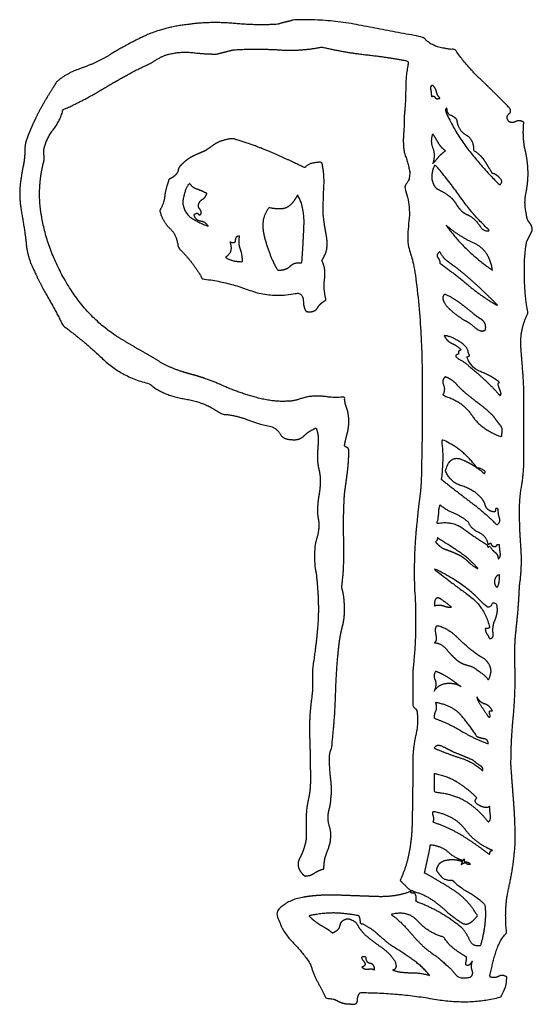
# Model space of a CAD drawing. Header units: millimetres. Extents: x 0 to 600, y 0 to 400.
# Tile 5 of 31: x 109.4 to 112.77, y 127.58 to 134.03. Entities that reach past the tile are written whole.
import ezdxf

# ---------------------------------------------------------------- set-up
doc = ezdxf.new("R2010")
doc.units = ezdxf.units.MM
doc.header["$MEASUREMENT"] = 0
doc.layers.add('EngraveText', color=5, linetype='Continuous')

msp = doc.modelspace()

# ---------------------------------------------------------------- linework, layer by layer
at = {"layer": 'EngraveText'}
for points, knots in [([(109.4278, 133.0785), (109.437, 133.1253), (109.437, 133.1672), (109.437, 133.2092), (109.4462, 133.2372), (109.4554, 133.2652), (109.4788, 133.321), (109.5021, 133.3767), (109.5347, 133.4373), (109.5673, 133.4979), (109.5999, 133.5493), (109.6325, 133.6007), (109.6421, 133.619), (109.6981, 133.675), (109.8052, 133.7124), (109.9124, 133.7498), (109.9867, 133.7961), (110.1079, 133.8709), (110.229, 133.9269), (110.3502, 133.9829), (110.5181, 134.0013), (110.6581, 134.0201), (110.8118, 134.0061), (110.9655, 133.9921), (111.0958, 134.0013), (111.1238, 134.0104), (111.1472, 134.0153), (111.1706, 134.0201), (111.1986, 134.0293), (111.4116, 134.0384), (111.6235, 133.9967), (111.8354, 133.9549), (112.0471, 133.9173), (112.093, 133.8709), (112.1343, 133.8569), (112.1756, 133.8429), (112.2587, 133.8338), (112.3322, 133.731), (112.4243, 133.6424), (112.5163, 133.5539), (112.6082, 133.4607), (112.6362, 133.4327), (112.613, 133.4141), (112.5898, 133.3955), (112.6082, 133.3675), (112.627, 133.3487), (112.6545, 133.3627), (112.6821, 133.3767), (112.7097, 133.3584), (112.7005, 133.2556), (112.7191, 133.1764), (112.7376, 133.0973), (112.7376, 133.0225), (112.7376, 132.9573), (112.7236, 132.8922), (112.7097, 132.827), (112.728, 132.7522), (112.728, 132.7242), (112.7468, 132.701), (112.7656, 132.6779), (112.7656, 132.6499), (112.756, 132.6311), (112.7468, 132.6125), (112.7376, 132.5939), (112.728, 132.5751), (112.7097, 132.4727), (112.7142, 132.333), (112.7188, 132.1933), (112.7376, 132.1093), (112.6817, 131.9973), (112.6911, 131.8808), (112.7005, 131.7642), (112.7097, 131.6339), (112.7097, 131.3822), (112.7097, 131.1305), (112.7097, 131.0562), (112.6957, 130.9768), (112.6817, 130.8974), (112.6817, 130.8231), (112.6817, 130.6923), (112.6911, 130.5712), (112.7005, 130.45), (112.6817, 130.3197), (112.676, 130.1797), (112.6602, 130.04), (112.6445, 129.9003), (112.6537, 129.7511), (112.6537, 129.5928), (112.6397, 129.4483), (112.6257, 129.3037), (112.6257, 129.1454), (112.6349, 129.0146), (112.6443, 128.8935), (112.6537, 128.7723), (112.6537, 128.642), (112.6445, 128.4833), (112.6117, 128.3435), (112.5789, 128.2038), (112.5977, 128.0455), (112.5513, 127.9987), (112.5279, 127.9241), (112.5045, 127.8495), (112.4862, 127.7564), (112.5233, 127.7472), (112.5465, 127.7612), (112.5697, 127.7752), (112.5977, 127.7564), (112.5977, 127.71), (112.5881, 127.6866), (112.5784, 127.6632), (112.5592, 127.6261), (112.3571, 127.5701), (112.1184, 127.6121), (111.8796, 127.654), (111.6373, 127.654), (111.6185, 127.6352), (111.6185, 127.6027), (111.6185, 127.5701), (111.5721, 127.5793), (111.5253, 127.5793), (111.4927, 127.5979), (111.4602, 127.6164), (111.4134, 127.6164), (111.3854, 127.6724), (111.3574, 127.7238), (111.3294, 127.7752), (111.311, 127.8404), (111.255, 127.9243), (111.1851, 127.9941), (111.1151, 128.0638), (111.0871, 128.185), (111.1527, 128.2598), (111.2598, 128.2784), (111.367, 128.2969), (111.4927, 128.2924), (111.6185, 128.2878), (111.7444, 128.2832), (111.8704, 128.2786), (111.9635, 128.3158), (111.9681, 128.3112), (111.9727, 128.3066), (111.9821, 128.3066), (111.9915, 128.3066), (112.0108, 128.2878), (112.0011, 128.2506), (112.1647, 128.1946), (112.309, 128.0735), (112.3379, 128.0359), (112.3571, 127.9941), (112.3764, 127.9523), (112.4245, 127.9615), (112.4437, 128.0175), (112.4534, 128.0966), (112.463, 128.1758), (112.4534, 128.2318), (112.4053, 128.2786), (112.3475, 128.3112), (112.2898, 128.3437), (112.2417, 128.3901), (112.1936, 128.3901), (112.1743, 128.4089), (112.1551, 128.4277), (112.1359, 128.4557), (112.1455, 128.5112), (112.2032, 128.5207), (112.2609, 128.5301), (112.309, 128.5112), (112.3042, 128.5021), (112.2994, 128.4929), (112.309, 128.4975), (112.3187, 128.5021), (112.3379, 128.5021), (112.3379, 128.4975), (112.3379, 128.4929), (112.3571, 128.4929), (112.3571, 128.5112), (112.3187, 128.5112), (112.3187, 128.5207), (112.3187, 128.5301), (112.3139, 128.5255), (112.309, 128.5209), (112.2513, 128.5392), (112.2128, 128.5766), (112.1743, 128.614), (112.0974, 128.6232), (112.0877, 128.5672), (112.0781, 128.5252), (112.0685, 128.4833), (112.0589, 128.4369), (112.1647, 128.3809), (112.2561, 128.3203), (112.3475, 128.2598), (112.4053, 128.1574), (112.3475, 128.0826), (112.3042, 128.1106), (112.2609, 128.1386), (112.2128, 128.1758), (112.1647, 128.2226), (112.1118, 128.2598), (112.0589, 128.2969), (111.9915, 128.3158), (111.9821, 128.3203), (111.9727, 128.3249), (111.9727, 128.3158), (111.9635, 128.3249), (111.9307, 128.3575), (111.8979, 128.3901), (111.9727, 128.5392), (111.9773, 128.7678), (111.9819, 128.9963), (111.9819, 129.1734), (111.9819, 129.2569), (112.0005, 129.3363), (112.0191, 129.4157), (112.0099, 129.49), (112.0099, 129.5088), (111.9959, 129.518), (111.9819, 129.5272), (111.9819, 129.546), (111.9819, 129.6532), (111.9819, 129.7603), (112.0099, 130.0122), (111.9959, 130.2545), (111.9819, 130.4968), (112.0099, 130.7483), (112.0169, 130.8231), (112.0274, 130.9022), (112.0379, 130.9814), (112.0379, 131.0562), (112.0471, 131.3916), (112.0425, 131.7551), (112.0379, 132.1185), (111.9819, 132.4636), (111.9351, 132.5471), (111.9539, 132.687), (111.9727, 132.827), (111.9259, 132.9293), (111.9727, 132.9945), (111.9587, 133.0505), (111.9447, 133.1065), (111.9259, 133.1624), (111.9163, 133.2184), (111.9211, 133.279), (111.9259, 133.3396), (111.9259, 133.4047), (111.9351, 133.4887), (111.9351, 133.5773), (111.9351, 133.6658), (111.9539, 133.759), (111.8127, 133.787), (111.6777, 133.801), (111.5428, 133.815), (111.3849, 133.8521), (111.2542, 133.8241), (111.105, 133.8335), (110.9559, 133.8429), (110.8068, 133.8338), (110.751, 133.8198), (110.6952, 133.8058), (110.6204, 133.8058), (110.5413, 133.815), (110.4621, 133.8241), (110.3873, 133.8058), (110.341, 133.7961), (110.299, 133.7682), (110.257, 133.7402), (110.2102, 133.7218), (110.0799, 133.6566), (109.9493, 133.5773), (109.8188, 133.4979), (109.6885, 133.4419), (109.6697, 133.3675), (109.6277, 133.3164), (109.5857, 133.2652), (109.5673, 133.1996), (109.5581, 133.1716), (109.5627, 133.1438), (109.5673, 133.1161), (109.5581, 133.0881), (109.5393, 133.0133), (109.5347, 132.9247), (109.5301, 132.8362), (109.5485, 132.7338), (109.5857, 132.5195), (109.7116, 132.305), (109.8376, 132.0905), (110.0331, 131.9602), (110.1079, 131.9134), (110.1824, 131.8714), (110.257, 131.8294), (110.3314, 131.783), (110.4153, 131.7362), (110.5225, 131.7083), (110.6296, 131.6803), (110.7324, 131.6339), (110.8347, 131.5871), (110.9559, 131.5545), (111.077, 131.5219), (111.1706, 131.5311), (111.1982, 131.5311), (111.2262, 131.5405), (111.2542, 131.5499), (111.2918, 131.5591), (111.3569, 131.5687), (111.4175, 131.5593), (111.4781, 131.5499), (111.5341, 131.5591), (111.5341, 131.5219), (111.5481, 131.4848), (111.5621, 131.4476), (111.5621, 131.4008), (111.5621, 131.3544), (111.5526, 131.3216), (111.5432, 131.2888), (111.5341, 131.2425), (111.5341, 131.2329), (111.5481, 131.2283), (111.5621, 131.2237), (111.5621, 131.2053), (111.5621, 131.1305), (111.5526, 131.0605), (111.5432, 130.9906), (111.5341, 130.9254), (111.5244, 130.7671), (111.5293, 130.6085), (111.5341, 130.45), (111.5153, 130.3105), (111.5341, 130.2545), (111.5341, 130.1614), (111.5341, 130.1054), (111.5205, 130.054), (111.5069, 130.0026), (111.4982, 129.9374), (111.4803, 129.7791), (111.4757, 129.616), (111.4711, 129.4529), (111.4532, 129.2945), (111.4532, 129.2665), (111.4442, 129.2431), (111.4352, 129.2198), (111.4352, 129.1918), (111.4352, 129.1174), (111.4442, 129.0474), (111.4532, 128.9775), (111.444, 128.9215), (111.444, 128.8935), (111.435, 128.8609), (111.426, 128.8283), (111.426, 128.8003), (111.426, 128.7723), (111.435, 128.7444), (111.444, 128.7164), (111.444, 128.6884), (111.444, 128.6324), (111.4214, 128.5812), (111.3989, 128.5301), (111.3989, 128.4649), (111.3631, 128.4557), (111.3362, 128.4369), (111.3093, 128.4181), (111.2725, 128.4181), (111.2074, 128.4741), (111.2399, 128.5346), (111.2725, 128.5952), (111.2822, 128.6604), (111.2822, 128.698), (111.2822, 128.7306), (111.2822, 128.7632), (111.2822, 128.7912), (111.2822, 128.8563), (111.2961, 128.9169), (111.3101, 128.9775), (111.3101, 129.0426), (111.3101, 129.1734), (111.3055, 129.3177), (111.301, 129.462), (111.3158, 129.5648), (111.3268, 129.6392), (111.3241, 129.6906), (111.3215, 129.7419), (111.3268, 129.7975), (111.3569, 129.9934), (111.3615, 130.1192), (111.3661, 130.2449), (111.3478, 130.4036), (111.3381, 130.4408), (111.3381, 130.478), (111.3381, 130.5152), (111.3381, 130.5432), (111.3381, 130.59), (111.3519, 130.6319), (111.3657, 130.6739), (111.3657, 130.7203), (111.3657, 130.7391), (111.3611, 130.7625), (111.3565, 130.7859), (111.3565, 130.8043), (111.3565, 130.8602), (111.3657, 130.9114), (111.3749, 130.9626), (111.3749, 131.0094), (111.3749, 131.0465), (111.3657, 131.0839), (111.3565, 131.1213), (111.3565, 131.1585), (111.3565, 131.2053), (111.3611, 131.2565), (111.3657, 131.3076), (111.3473, 131.3544), (111.301, 131.3356), (111.2684, 131.3031), (111.2358, 131.2705), (111.1798, 131.2797), (111.1335, 131.2797), (111.1146, 131.3122), (111.0958, 131.3448), (111.0587, 131.3636), (110.9655, 131.382), (110.8955, 131.41), (110.8256, 131.438), (110.7232, 131.4476), (110.6301, 131.5219), (110.4855, 131.5453), (110.341, 131.5687), (110.257, 131.6431), (110.0707, 131.6899), (109.9496, 131.8064), (109.8284, 131.923), (109.6885, 132.0253), (109.6421, 132.1185), (109.5907, 132.207), (109.5393, 132.2956), (109.493, 132.3979), (109.4554, 132.4727), (109.4462, 132.5613), (109.437, 132.6499), (109.4182, 132.7522), (109.3998, 132.855), (109.4044, 132.9201), (109.409, 132.9853), (109.4278, 133.0785)], [-220, -220, -220, -219, -219, -218, -218, -217, -217, -216, -216, -215, -215, -214, -214, -213, -213, -212, -212, -211, -211, -210, -210, -209, -209, -208, -208, -207, -207, -206, -206, -205, -205, -204, -204, -203, -203, -202, -202, -201, -201, -200, -200, -199, -199, -198, -198, -197, -197, -196, -196, -195, -195, -194, -194, -193, -193, -192, -192, -191, -191, -190, -190, -189, -189, -188, -188, -187, -187, -186, -186, -185, -185, -184, -184, -183, -183, -182, -182, -181, -181, -180, -180, -179, -179, -178, -178, -177, -177, -176, -176, -175, -175, -174, -174, -173, -173, -172, -172, -171, -171, -170, -170, -169, -169, -168, -168, -167, -167, -166, -166, -165, -165, -164, -164, -163, -163, -162, -162, -161, -161, -160, -160, -159, -159, -158, -158, -157, -157, -156, -156, -155, -155, -154, -154, -153, -153, -152, -152, -151, -151, -150, -150, -149, -149, -148, -148, -147, -147, -146, -146, -145, -145, -144, -144, -143, -143, -142, -142, -141, -141, -140, -140, -139, -139, -138, -138, -137, -137, -136, -136, -135, -135, -134, -134, -133, -133, -132, -132, -131, -131, -130, -130, -129, -129, -128, -128, -127, -127, -126, -126, -125, -125, -124, -124, -123, -123, -122, -122, -121, -121, -120, -120, -119, -119, -118, -118, -117, -117, -116, -116, -115, -115, -114, -114, -113, -113, -112, -112, -111, -111, -110, -110, -109, -109, -108, -108, -107, -107, -106, -106, -105, -105, -104, -104, -103, -103, -102, -102, -101, -101, -100, -100, -99, -99, -98, -98, -97, -97, -96, -96, -95, -95, -94, -94, -93, -93, -92, -92, -91, -91, -90, -90, -89, -89, -88, -88, -87, -87, -86, -86, -85, -85, -84, -84, -83, -83, -82, -82, -81, -81, -80, -80, -79, -79, -78, -78, -77, -77, -76, -76, -75, -75, -74, -74, -73, -73, -72, -72, -71, -71, -70, -70, -69, -69, -68, -68, -67, -67, -66, -66, -65, -65, -64, -64, -63, -63, -62, -62, -61, -61, -60, -60, -59, -59, -58, -58, -57, -57, -56, -56, -55, -55, -54, -54, -53, -53, -52, -52, -51, -51, -50, -50, -49, -49, -48, -48, -47, -47, -46, -46, -45, -45, -44, -44, -43, -43, -42, -42, -41, -41, -40, -40, -39, -39, -38, -38, -37, -37, -36, -36, -35, -35, -34, -34, -33, -33, -32, -32, -31, -31, -30, -30, -29, -29, -28, -28, -27, -27, -26, -26, -25, -25, -24, -24, -23, -23, -22, -22, -21, -21, -20, -20, -19, -19, -18, -18, -17, -17, -16, -16, -15, -15, -14, -14, -13, -13, -12, -12, -11, -11, -10, -10, -9, -9, -8, -8, -7, -7, -6, -6, -5, -5, -4, -4, -3, -3, -2, -2, -1, -1, 0, 0, 0]), ([(112.1039, 133.5259), (112.1039, 133.5447), (112.0993, 133.5727), (112.0947, 133.6007), (112.1135, 133.6007), (112.1319, 133.5818), (112.1367, 133.5587), (112.1415, 133.5355), (112.1599, 133.5167), (112.1319, 133.5075), (112.1273, 133.5215), (112.1227, 133.5355), (112.1039, 133.5259)], [0, 0, 0, 1, 1, 2, 2, 3, 3, 4, 4, 5, 5, 6, 6, 6]), ([(112.5041, 133.0225), (112.5229, 133.0225), (112.5509, 132.9947), (112.5789, 132.9669), (112.5509, 132.9481), (112.4481, 133.0505), (112.355, 133.167), (112.2618, 133.2836), (112.1962, 133.4327), (112.1962, 133.4515), (112.2058, 133.4515), (112.2058, 133.4139), (112.229, 133.4047), (112.2522, 133.3955), (112.271, 133.3767), (112.2802, 133.3024), (112.3316, 133.2744), (112.383, 133.2464), (112.383, 133.1716), (112.4297, 133.1436), (112.4529, 133.1065), (112.4761, 133.0693), (112.5041, 133.0225)], [0, 0, 0, 1, 1, 2, 2, 3, 3, 4, 4, 5, 5, 6, 6, 7, 7, 8, 8, 9, 9, 10, 10, 11, 11, 11]), ([(112.1127, 133.0881), (112.131, 133.1436), (112.1125, 133.1904), (112.0939, 133.2372), (112.1127, 133.2836), (112.131, 133.2556), (112.1498, 133.223), (112.1687, 133.1904), (112.1962, 133.1716), (112.1687, 133.1532), (112.1498, 133.1298), (112.131, 133.1065), (112.1127, 133.0881)], [0, 0, 0, 1, 1, 2, 2, 3, 3, 4, 4, 5, 5, 6, 6, 6]), ([(111.3849, 132.4539), (111.4129, 132.3979), (111.4035, 132.3328), (111.3941, 132.2676), (111.4129, 132.1933), (111.3753, 132.1745), (111.3567, 132.1419), (111.3381, 132.1093), (111.2822, 132.1185), (111.2638, 132.1465), (111.2638, 132.1885), (111.2638, 132.2304), (111.2262, 132.2396), (111.0587, 132.2025), (110.9095, 132.2584), (110.7604, 132.3144), (110.6021, 132.3328), (110.5645, 132.3979), (110.5273, 132.4447), (110.4901, 132.4915), (110.4433, 132.5379), (110.4341, 132.6219), (110.3876, 132.6639), (110.341, 132.7058), (110.3222, 132.7802), (110.3502, 132.827), (110.3548, 132.8736), (110.3593, 132.9201), (110.3782, 132.9669), (110.3782, 132.9853), (110.3921, 132.9899), (110.4061, 132.9945), (110.425, 133.0133), (110.4433, 133.0321), (110.4433, 133.0461), (110.4433, 133.0601), (110.4621, 133.0785), (110.4993, 133.1161), (110.5367, 133.1347), (110.5741, 133.1532), (110.6204, 133.1716), (110.6484, 133.1904), (110.667, 133.2044), (110.6856, 133.2184), (110.7044, 133.2276), (110.7232, 133.2372), (110.765, 133.2464), (110.8068, 133.2556), (110.8164, 133.2464), (110.9467, 133.2092), (111.0633, 133.1578), (111.1798, 133.1065), (111.273, 133.0601), (111.301, 133.0973), (111.3849, 133.0973), (111.4033, 133.0225), (111.3987, 132.9387), (111.3941, 132.855), (111.3941, 132.7522), (111.4033, 132.6779), (111.4173, 132.5987), (111.4313, 132.5195), (111.3849, 132.4539)], [-31, -31, -31, -30, -30, -29, -29, -28, -28, -27, -27, -26, -26, -25, -25, -24, -24, -23, -23, -22, -22, -21, -21, -20, -20, -19, -19, -18, -18, -17, -17, -16, -16, -15, -15, -14, -14, -13, -13, -12, -12, -11, -11, -10, -10, -9, -9, -8, -8, -7, -7, -6, -6, -5, -5, -4, -4, -3, -3, -2, -2, -1, -1, 0, 0, 0]), ([(112.1127, 132.9669), (112.1031, 132.9853), (112.1079, 133.0227), (112.1127, 133.0601), (112.131, 133.0785), (112.2242, 132.9669), (112.3036, 132.855), (112.383, 132.743), (112.4853, 132.6499), (112.4481, 132.6407), (112.4295, 132.6684), (112.4109, 132.6962), (112.383, 132.7242), (112.3641, 132.743), (112.341, 132.7524), (112.3178, 132.7618), (112.299, 132.7802), (112.2802, 132.799), (112.2662, 132.8222), (112.2522, 132.8454), (112.2338, 132.8642), (112.187, 132.9013), (112.1544, 132.9153), (112.1219, 132.9293), (112.1127, 132.9669)], [0, 0, 0, 1, 1, 2, 2, 3, 3, 4, 4, 5, 5, 6, 6, 7, 7, 8, 8, 9, 9, 10, 10, 11, 11, 12, 12, 12]), ([(110.5474, 132.7522), (110.557, 132.715), (110.5896, 132.7104), (110.6222, 132.7058), (110.6406, 132.6779), (110.585, 132.6962), (110.5336, 132.729), (110.4822, 132.7618), (110.4731, 132.827), (110.4731, 132.855), (110.4871, 132.9016), (110.501, 132.9481), (110.5194, 132.9573), (110.5382, 132.9293), (110.5662, 132.9201), (110.5942, 132.911), (110.6314, 132.8922), (110.6222, 132.8642), (110.6036, 132.8548), (110.585, 132.8454), (110.5754, 132.8178), (110.5754, 132.799), (110.5848, 132.7896), (110.5942, 132.7802), (110.5942, 132.7618), (110.585, 132.743), (110.5756, 132.757), (110.5662, 132.771), (110.5474, 132.7522)], [0, 0, 0, 1, 1, 2, 2, 3, 3, 4, 4, 5, 5, 6, 6, 7, 7, 8, 8, 9, 9, 10, 10, 11, 11, 12, 12, 13, 13, 14, 14, 14]), ([(111.2262, 132.883), (111.273, 132.799), (111.2682, 132.6824), (111.2633, 132.5659), (111.2542, 132.4356), (111.2074, 132.4447), (111.1796, 132.4168), (111.1518, 132.3888), (111.0958, 132.3888), (111.049, 132.4636), (111.0119, 132.5939), (110.9747, 132.7242), (111.0399, 132.799), (111.1238, 132.7802), (111.161, 132.8036), (111.1982, 132.827), (111.2262, 132.883)], [0, 0, 0, 1, 1, 2, 2, 3, 3, 4, 4, 5, 5, 6, 6, 7, 7, 8, 8, 8]), ([(112.5045, 132.3888), (112.3274, 132.5099), (112.1966, 132.687), (112.2806, 132.6127), (112.3832, 132.5661), (112.4857, 132.5195), (112.5045, 132.3888)], [0, 0, 0, 1, 1, 2, 2, 3, 3, 3]), ([(110.8457, 132.6127), (110.8365, 132.5659), (110.8505, 132.5287), (110.8645, 132.4915), (110.8645, 132.4447), (110.7993, 132.4447), (110.7525, 132.4727), (110.8085, 132.5099), (110.7805, 132.5751), (110.8177, 132.5567), (110.8177, 132.5847), (110.8177, 132.6127), (110.8457, 132.6127)], [0, 0, 0, 1, 1, 2, 2, 3, 3, 4, 4, 5, 5, 6, 6, 6]), ([(112.1595, 132.4356), (112.1595, 132.4539), (112.1455, 132.4727), (112.1315, 132.4915), (112.1595, 132.5099), (112.1783, 132.4727), (112.2015, 132.4541), (112.2246, 132.4356), (112.2526, 132.4168), (112.3366, 132.3516), (112.402, 132.291), (112.4674, 132.2304), (112.5417, 132.1557), (112.4394, 132.2116), (112.3508, 132.2862), (112.2622, 132.3608), (112.1595, 132.4356)], [0, 0, 0, 1, 1, 2, 2, 3, 3, 4, 4, 5, 5, 6, 6, 7, 7, 8, 8, 8]), ([(112.3182, 132.0625), (112.2714, 132.0905), (112.2294, 132.1279), (112.1875, 132.1653), (112.1783, 132.2025), (112.1783, 132.2304), (112.1966, 132.2304), (112.2526, 132.2025), (112.29, 132.1745), (112.3274, 132.1465), (112.3738, 132.1093), (112.3926, 132.0905), (112.43, 132.0673), (112.4674, 132.0441), (112.4577, 131.9973), (112.4297, 131.9785), (112.3926, 132.0113), (112.3554, 132.0441), (112.3182, 132.0625)], [0, 0, 0, 1, 1, 2, 2, 3, 3, 4, 4, 5, 5, 6, 6, 7, 7, 8, 8, 9, 9, 9]), ([(112.2994, 131.867), (112.2714, 131.895), (112.2388, 131.909), (112.2063, 131.923), (112.1875, 131.9602), (112.2246, 131.9602), (112.2852, 131.9228), (112.3458, 131.8854), (112.3458, 131.8482), (112.3506, 131.8388), (112.3554, 131.8294), (112.346, 131.8248), (112.3366, 131.8202), (112.3646, 131.7459), (112.4297, 131.7225), (112.4949, 131.6991), (112.5509, 131.6527), (112.5325, 131.6527), (112.5511, 131.6107), (112.5697, 131.5687), (112.5509, 131.5687), (112.5137, 131.6151), (112.4577, 131.6665), (112.4018, 131.7179), (112.3458, 131.7642), (112.3274, 131.783), (112.2854, 131.8062), (112.2434, 131.8294), (112.2806, 131.839), (112.2806, 131.8482), (112.2806, 131.8574), (112.29, 131.8622), (112.2994, 131.867)], [0, 0, 0, 1, 1, 2, 2, 3, 3, 4, 4, 5, 5, 6, 6, 7, 7, 8, 8, 9, 9, 10, 10, 11, 11, 12, 12, 13, 13, 14, 14, 15, 15, 16, 16, 16]), ([(112.5137, 131.4288), (112.5325, 131.4008), (112.5557, 131.3728), (112.5789, 131.3448), (112.5605, 131.2985), (112.4297, 131.3448), (112.3692, 131.438), (112.3086, 131.5311), (112.1783, 131.5687), (112.1966, 131.6059), (112.1829, 131.6385), (112.1691, 131.6711), (112.1966, 131.6899), (112.2434, 131.6711), (112.2714, 131.6385), (112.2994, 131.6059), (112.3458, 131.5687), (112.3926, 131.5311), (112.43, 131.5034), (112.4674, 131.4756), (112.5137, 131.4288)], [0, 0, 0, 1, 1, 2, 2, 3, 3, 4, 4, 5, 5, 6, 6, 7, 7, 8, 8, 9, 9, 10, 10, 10]), ([(112.1687, 131.0186), (112.1875, 131.1773), (112.1687, 131.2797), (112.3086, 131.2237), (112.4018, 131.0933), (112.4206, 131.0933), (112.444, 131.0793), (112.4674, 131.0654), (112.4486, 131.0562), (112.4018, 131.1025), (112.3132, 131.1445), (112.2246, 131.1865), (112.1966, 131.0745), (112.2246, 131.0002), (112.2992, 130.9768), (112.3738, 130.9534), (112.4206, 130.907), (112.4486, 130.879), (112.458, 130.8462), (112.4674, 130.8134), (112.5137, 130.8043), (112.5233, 130.8043), (112.5233, 130.8183), (112.5233, 130.8322), (112.5417, 130.8231), (112.5417, 130.7859), (112.5511, 130.7625), (112.5605, 130.7391), (112.5325, 130.7203), (112.4486, 130.8043), (112.3552, 130.8742), (112.2618, 130.9442), (112.1687, 131.0186)], [0, 0, 0, 1, 1, 2, 2, 3, 3, 4, 4, 5, 5, 6, 6, 7, 7, 8, 8, 9, 9, 10, 10, 11, 11, 12, 12, 13, 13, 14, 14, 15, 15, 16, 16, 16]), ([(112.5505, 130.59), (112.5505, 130.5712), (112.5553, 130.5386), (112.5601, 130.506), (112.5413, 130.4968), (112.5413, 130.5248), (112.5227, 130.5388), (112.5041, 130.5528), (112.4853, 130.5808), (112.4807, 130.576), (112.4761, 130.5712), (112.4715, 130.5806), (112.4669, 130.59), (112.3921, 130.6368), (112.3176, 130.6925), (112.243, 130.7483), (112.1407, 130.7299), (112.1498, 130.7763), (112.1498, 130.7997), (112.1498, 130.8231), (112.159, 130.8511), (112.2058, 130.8134), (112.2524, 130.7949), (112.299, 130.7763), (112.3453, 130.7391), (112.3641, 130.6923), (112.4155, 130.6691), (112.4669, 130.6459), (112.4761, 130.59), (112.4853, 130.5946), (112.4945, 130.5991), (112.4993, 130.59), (112.5041, 130.5808), (112.5225, 130.5712), (112.5273, 130.5806), (112.5321, 130.59), (112.5505, 130.59)], [0, 0, 0, 1, 1, 2, 2, 3, 3, 4, 4, 5, 5, 6, 6, 7, 7, 8, 8, 9, 9, 10, 10, 11, 11, 12, 12, 13, 13, 14, 14, 15, 15, 16, 16, 17, 17, 18, 18, 18]), ([(112.131, 130.6088), (112.1498, 130.6271), (112.1407, 130.6368), (112.215, 130.59), (112.285, 130.5434), (112.355, 130.4968), (112.4109, 130.4316), (112.3733, 130.45), (112.3456, 130.478), (112.3178, 130.506), (112.2802, 130.5248), (112.243, 130.5432), (112.201, 130.5572), (112.159, 130.5712), (112.131, 130.6088)], [0, 0, 0, 1, 1, 2, 2, 3, 3, 4, 4, 5, 5, 6, 6, 7, 7, 7]), ([(112.5133, 130.0774), (112.5041, 130.0402), (112.5087, 130.0074), (112.5133, 129.9746), (112.4853, 129.9746), (112.4761, 129.9934), (112.4667, 130.0074), (112.4573, 130.0214), (112.4573, 130.0402), (112.4853, 130.0402), (112.4853, 130.0494), (112.4573, 130.1797), (112.3407, 130.2637), (112.2242, 130.3477), (112.1219, 130.4316), (112.327, 130.3385), (112.4669, 130.1797), (112.4945, 130.1797), (112.4993, 130.1983), (112.5041, 130.2169), (112.5321, 130.1985), (112.5413, 130.1614), (112.5319, 130.1286), (112.5225, 130.0958), (112.5133, 130.0774)], [0, 0, 0, 1, 1, 2, 2, 3, 3, 4, 4, 5, 5, 6, 6, 7, 7, 8, 8, 9, 9, 10, 10, 11, 11, 12, 12, 12]), ([(112.5509, 130.394), (112.5509, 130.3197), (112.5325, 130.3105), (112.5137, 130.3289), (112.5183, 130.3569), (112.5229, 130.3848), (112.5509, 130.394)], [0, 0, 0, 1, 1, 2, 2, 3, 3, 3]), ([(112.2347, 130.1797), (112.2067, 130.1797), (112.1833, 130.1891), (112.1599, 130.1985), (112.1227, 130.1893), (112.1227, 130.2637), (112.1693, 130.2311), (112.2159, 130.1985), (112.2347, 130.1797)], [0, 0, 0, 1, 1, 2, 2, 3, 3, 4, 4, 4]), ([(112.1415, 130.0586), (112.2159, 130.0402), (112.2765, 129.9794), (112.337, 129.9186), (112.4022, 129.8723), (112.4118, 129.8631), (112.449, 129.8443), (112.5233, 129.7791), (112.477, 129.7043), (112.4582, 129.7323), (112.4022, 129.7699), (112.3838, 129.7883), (112.3464, 129.7977), (112.309, 129.8071), (112.2811, 129.8255), (112.2439, 129.8535), (112.2067, 129.9), (112.1695, 129.9466), (112.1227, 129.9466), (112.1415, 129.9562), (112.1321, 130.0028), (112.1227, 130.0494), (112.1415, 130.0586)], [0, 0, 0, 1, 1, 2, 2, 3, 3, 4, 4, 5, 5, 6, 6, 7, 7, 8, 8, 9, 9, 10, 10, 11, 11, 11]), ([(112.1227, 129.63), (112.1415, 129.6763), (112.1275, 129.7043), (112.1135, 129.7323), (112.1319, 129.7603), (112.1787, 129.7419), (112.2207, 129.714), (112.2627, 129.686), (112.2999, 129.658), (112.2627, 129.686), (112.2067, 129.6812), (112.1507, 129.6763), (112.1227, 129.63)], [0, 0, 0, 1, 1, 2, 2, 3, 3, 4, 4, 5, 5, 6, 6, 6]), ([(112.4765, 129.2849), (112.3738, 129.3225), (112.2992, 129.3691), (112.2246, 129.4157), (112.1219, 129.4529), (112.1219, 129.4808), (112.131, 129.4994), (112.1402, 129.518), (112.131, 129.5552), (112.243, 129.5368), (112.299, 129.4714), (112.355, 129.4061), (112.4018, 129.3317), (112.4206, 129.3225), (112.4486, 129.3177), (112.4765, 129.3129), (112.4765, 129.2849)], [0, 0, 0, 1, 1, 2, 2, 3, 3, 4, 4, 5, 5, 6, 6, 7, 7, 8, 8, 8]), ([(112.4022, 129.5928), (112.421, 129.5552), (112.4536, 129.546), (112.4862, 129.5368), (112.505, 129.4992), (112.477, 129.5088), (112.4862, 129.4808), (112.4954, 129.4529), (112.477, 129.462), (112.4582, 129.49), (112.4302, 129.532), (112.4022, 129.574), (112.4022, 129.5928)], [0, 0, 0, 1, 1, 2, 2, 3, 3, 4, 4, 5, 5, 6, 6, 6]), ([(112.4389, 129.1078), (112.383, 129.1638), (112.2944, 129.1918), (112.2058, 129.2198), (112.1219, 129.2569), (112.1407, 129.2849), (112.1778, 129.2663), (112.215, 129.2477), (112.2522, 129.2289), (112.3453, 129.1918), (112.383, 129.1734), (112.4013, 129.1546), (112.4247, 129.1406), (112.4481, 129.1266), (112.4389, 129.1078)], [0, 0, 0, 1, 1, 2, 2, 3, 3, 4, 4, 5, 5, 6, 6, 7, 7, 7]), ([(112.4857, 128.8751), (112.4857, 128.8563), (112.4903, 128.8189), (112.4949, 128.7815), (112.4765, 128.7723), (112.4206, 128.8471), (112.3366, 128.9029), (112.2526, 128.9587), (112.1223, 128.9683), (112.1223, 129.0288), (112.1223, 129.0894), (112.2154, 129.0706), (112.2806, 129.0286), (112.3458, 128.9866), (112.4018, 128.9307), (112.3738, 128.9027), (112.4206, 128.8795), (112.4674, 128.8563), (112.4857, 128.8751)], [0, 0, 0, 1, 1, 2, 2, 3, 3, 4, 4, 5, 5, 6, 6, 7, 7, 8, 8, 9, 9, 9]), ([(112.1131, 128.7723), (112.1223, 128.7912), (112.1129, 128.8191), (112.1035, 128.8471), (112.1315, 128.8375), (112.2622, 128.8095), (112.3274, 128.721), (112.3926, 128.6324), (112.5045, 128.586), (112.4857, 128.586), (112.4857, 128.558), (112.4018, 128.6232), (112.3132, 128.6792), (112.2246, 128.7352), (112.1131, 128.7723)], [0, 0, 0, 1, 1, 2, 2, 3, 3, 4, 4, 5, 5, 6, 6, 7, 7, 7]), ([(111.6561, 128.1015), (111.7107, 128.0735), (111.7473, 128.0409), (111.7838, 128.0083), (111.8293, 127.9707), (111.9023, 127.9243), (111.9708, 127.8778), (112.0392, 127.8312), (112.0939, 127.7656), (112.0392, 127.7844), (111.9662, 127.7844), (111.8931, 127.7844), (111.8476, 127.8032), (111.8839, 127.8032), (111.8656, 127.8592), (111.8293, 127.9147), (111.7746, 127.9521), (111.7199, 127.9895), (111.6648, 128.0359), (111.6377, 128.0638), (111.6193, 128.0966), (111.601, 128.1294), (111.5555, 128.1386), (111.51, 128.1294), (111.5054, 128.0966), (111.5008, 128.0638), (111.4553, 128.0455), (111.4186, 128.0735), (111.3775, 128.0966), (111.3364, 128.1198), (111.3001, 128.1574), (111.3915, 128.1758), (111.4599, 128.1758), (111.5284, 128.1758), (111.6285, 128.1574), (111.6377, 128.1386), (111.6377, 128.12), (111.6377, 128.1015), (111.6561, 128.1015)], [0, 0, 0, 1, 1, 2, 2, 3, 3, 4, 4, 5, 5, 6, 6, 7, 7, 8, 8, 9, 9, 10, 10, 11, 11, 12, 12, 13, 13, 14, 14, 15, 15, 16, 16, 17, 17, 18, 18, 19, 19, 19]), ([(112.3436, 127.8312), (112.362, 127.8404), (112.362, 127.845), (112.362, 127.8495), (112.3716, 127.8592), (112.362, 127.8216), (112.3714, 127.7984), (112.3808, 127.7752), (112.362, 127.7564), (112.2876, 127.7376), (112.2596, 127.775), (112.2316, 127.8124), (112.1945, 127.8404), (112.1477, 127.8867), (112.1293, 127.8963), (112.0453, 127.9523), (111.9753, 128.0361), (111.9054, 128.1198), (111.8402, 128.1666), (111.9522, 128.1946), (112.0173, 128.12), (112.0825, 128.0455), (112.1853, 128.0175), (112.2128, 127.9707), (112.2502, 127.9427), (112.2876, 127.9147), (112.3344, 127.8867), (112.3344, 127.8683), (112.3296, 127.8498), (112.3248, 127.8312), (112.3436, 127.8312)], [0, 0, 0, 1, 1, 2, 2, 3, 3, 4, 4, 5, 5, 6, 6, 7, 7, 8, 8, 9, 9, 10, 10, 11, 11, 12, 12, 13, 13, 14, 14, 15, 15, 15]), ([(111.7313, 127.8032), (111.7125, 127.8124), (111.6893, 127.8078), (111.6661, 127.8032), (111.6473, 127.8216), (111.6845, 127.8312), (111.6565, 127.8638), (111.6285, 127.8963), (111.6753, 127.8867), (111.6753, 127.8495), (111.7033, 127.845), (111.7313, 127.8404), (111.7313, 127.8032)], [0, 0, 0, 1, 1, 2, 2, 3, 3, 4, 4, 5, 5, 6, 6, 6])]:
    msp.add_open_spline(points, degree=2, knots=knots, dxfattribs=at)

doc.saveas('drawing.dxf')
